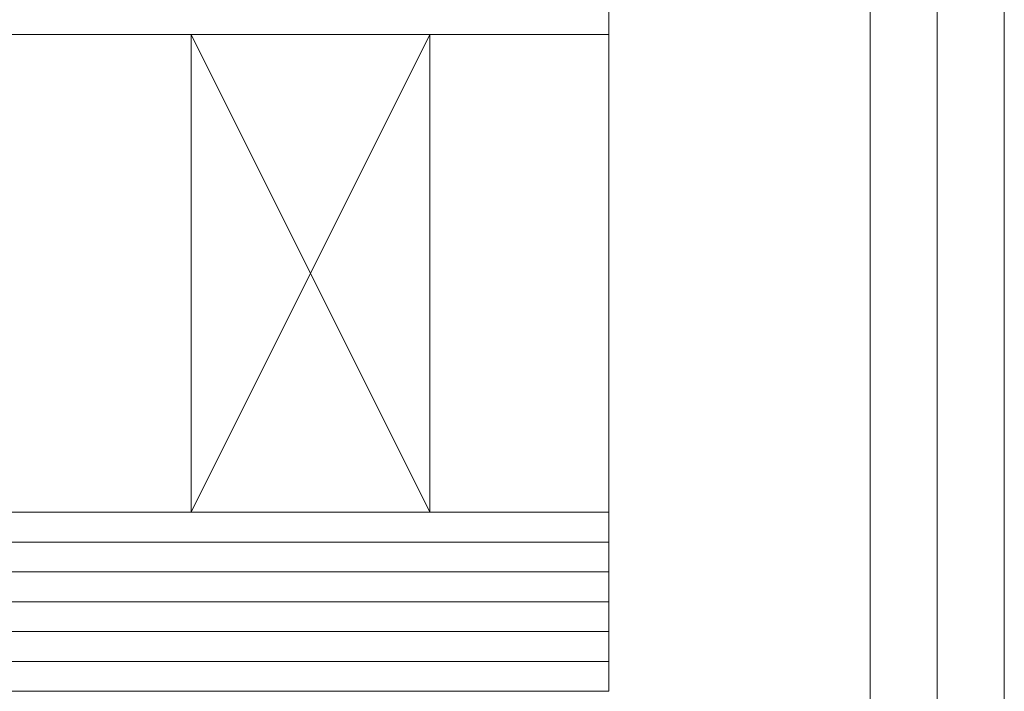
# Model space of a CAD drawing. Extents: x 1911006 to 2186114, y 709265 to 747216.
# Tile 229 of 256: x 1926451 to 1926484, y 735152 to 735175. Entities that reach past the tile are written whole.
import ezdxf

# ---------------------------------------------------------------- set-up
doc = ezdxf.new("R2010")
doc.units = 0
doc.header["$LTSCALE"] = 500
doc.header["$MEASUREMENT"] = 0
doc.linetypes.add('gen7a', pattern=[6.875, 4.75, -0.875, 0.375, -0.875])
doc.layers.get('0').update_dxf_attribs({"linetype": 'CONTINUOUS'})
for name, color, linetype, lineweight in [('_MB_inne_0.15', 251, 'CONTINUOUS', 15), ('_MB_kreskowanie_szklo_0.09', 157, 'CONTINUOUS', 9), ('_MB_osie_0.05', 51, 'gen7a', 5), ('_MB_szklo_0.15', 142, 'CONTINUOUS', 15), ('_MB_wkrety_0.05', 20, 'CONTINUOUS', 5)]:
    doc.layers.add(name, color=color, linetype=linetype, lineweight=lineweight)

# ---------------------------------------------------------------- blocks, each defined once
blk = doc.blocks.new('-80371217')
at = {"layer": '_MB_osie_0.05', "ltscale": 0.5}
blk.add_line((0, -66.696), (0, 9.736), dxfattribs=at)
at = {"layer": '_MB_wkrety_0.05', "color": 0, "linetype": 'ByBlock'}
for p, q in [((-2.25, 0), (-2.25, -44.5)), ((2.25, 0), (2.25, -44.5))]:
    blk.add_line(p, q, dxfattribs=at)

msp = doc.modelspace()

# ---------------------------------------------------------------- linework, layer by layer
at = {"layer": '_MB_inne_0.15', "color": 7}
msp.add_lwpolyline([(1926456.454, 735158.427), (1926456.454, 735174.427), (1926464.454, 735174.427), (1926464.454, 735158.427), (1926456.454, 735158.427), (1926464.454, 735174.427), (1926464.454, 735158.427), (1926456.454, 735174.427)], dxfattribs=at)
msp.add_lwpolyline([(1926464.454, 735174.427), (1926464.454, 735158.427), (1926470.454, 735158.427), (1926470.454, 735174.427)], close=True, dxfattribs=at)
at = {"layer": '_MB_kreskowanie_szklo_0.09', "color": 7}
for points in [[(1926470.454, 735157.427), (1926410.454, 735157.427)], [(1926470.454, 735156.427), (1926410.454, 735156.427)], [(1926470.454, 735155.427), (1926410.454, 735155.427)], [(1926470.454, 735154.427), (1926410.454, 735154.427)], [(1926470.454, 735153.427), (1926410.454, 735153.427)]]:
    msp.add_lwpolyline(points, dxfattribs=at)
at = {"layer": '_MB_szklo_0.15', "color": 7}
for points in [[(1926410.454, 735174.427), (1926470.454, 735174.427), (1926470.454, 735178.427), (1926410.454, 735178.427)], [(1926410.454, 735152.427), (1926470.454, 735152.427), (1926470.454, 735158.427), (1926410.454, 735158.427)]]:
    msp.add_lwpolyline(points, dxfattribs=at)

# ---------------------------------------------------------------- block references
at = {"color": 7, "xscale": -1, "rotation": 180}
msp.add_blockref('-80371217', (1926481.454, 735145.227), dxfattribs=at)

doc.saveas('drawing.dxf')
